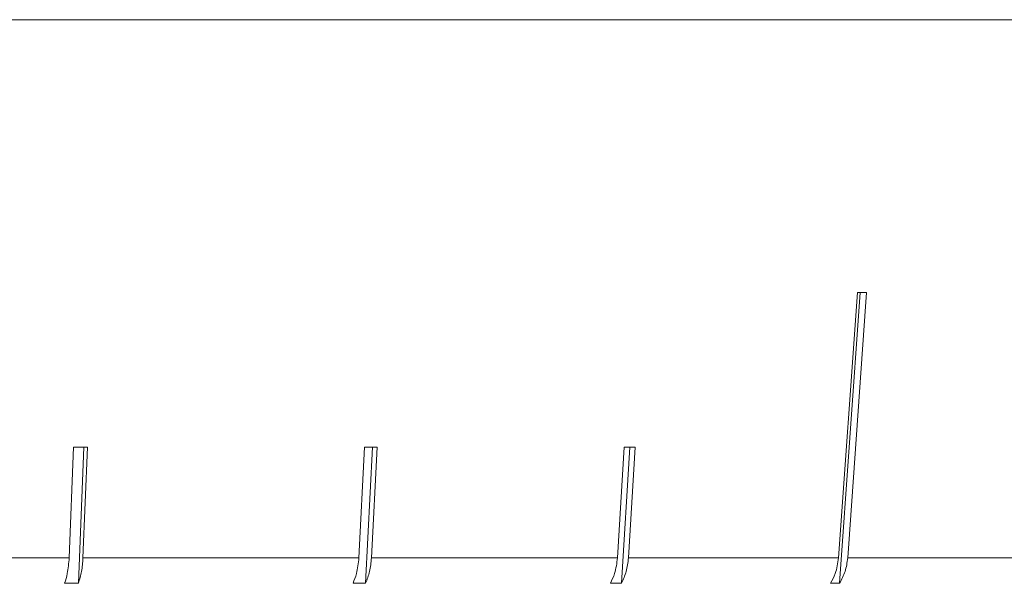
# Model space of a CAD drawing. Header units: inches. Extents: x -4.1 to 23, y -7 to 14.8.
# Tile 98 of 139: x 13.448 to 14.082, y 1.779 to 2.142. Entities that reach past the tile are written whole.
import ezdxf

# ---------------------------------------------------------------- set-up
doc = ezdxf.new("R2010")
doc.units = ezdxf.units.IN
doc.header["$MEASUREMENT"] = 0

msp = doc.modelspace()

# ---------------------------------------------------------------- linework, layer by layer
at = {"color": 7, "linetype": 'Continuous', "lineweight": 15}
for p, q in [((14.32005, 2.14238), (11.38405, 2.14238)), ((13.98774, 1.96662), (13.97564, 1.79568)), ((13.97631, 1.77931), (13.98956, 1.96662)), ((13.98152, 1.79568), (13.99362, 1.96662)), ((13.48259, 1.867), (13.47976, 1.79568)), ((13.48575, 1.77931), (13.48923, 1.867)), ((13.48867, 1.79568), (13.4915, 1.867)), ((13.67014, 1.867), (13.66648, 1.79568)), ((13.67078, 1.77931), (13.67529, 1.867)), ((13.67457, 1.79568), (13.67823, 1.867)), ((13.83755, 1.867), (13.83314, 1.79568)), ((13.83565, 1.77931), (13.84108, 1.867)), ((13.84021, 1.79568), (13.84462, 1.867)), ((13.2871, 1.79568), (13.47976, 1.79568)), ((13.48867, 1.79568), (13.66648, 1.79568)), ((13.67457, 1.79568), (13.83314, 1.79568)), ((13.84021, 1.79568), (13.97564, 1.79568)), ((13.98152, 1.79568), (14.09048, 1.79568)), ((13.48575, 1.77931), (13.47684, 1.77931)), ((13.67078, 1.77931), (13.66269, 1.77931)), ((13.83565, 1.77931), (13.82858, 1.77931)), ((13.97631, 1.77931), (13.97043, 1.77931))]:
    msp.add_line(p, q, dxfattribs=at)
for centre, major_axis, ratio, start_param, end_param in [((12.84327, 2.0907), (1.41826, -0.10065), 0.051167, 5.654986, 5.662037), ((12.84715, 1.99032), (1.40946, -0.05633), 0.077831, 5.183203, 5.190298), ((12.84571, 1.99032), (1.40947, -0.07285), 0.070593, 5.340823, 5.347917), ((12.84442, 1.99032), (1.40947, -0.08753), 0.061627, 5.498082, 5.505176)]:
    msp.add_ellipse(centre, major_axis=major_axis, ratio=ratio, start_param=start_param, end_param=end_param, dxfattribs=at)
for points, knots in [([(13.47976, 1.79568), (13.47948, 1.79221), (13.47901, 1.78629), (13.47747, 1.78136), (13.47684, 1.77931)], [0, 0, 0, 0, 0.585345, 1, 1, 1, 1]), ([(13.48575, 1.77931), (13.4865, 1.78179), (13.48801, 1.78678), (13.48845, 1.7927), (13.48867, 1.79568)], [0, 0, 0, 0, 0.4968541, 1, 1, 1, 1]), ([(13.66648, 1.79568), (13.66612, 1.79221), (13.66551, 1.78629), (13.66351, 1.78136), (13.66269, 1.77931)], [0, 0, 0, 0, 0.5853453, 1, 1, 1, 1]), ([(13.67078, 1.77931), (13.67175, 1.78179), (13.67371, 1.78678), (13.67428, 1.7927), (13.67457, 1.79568)], [0, 0, 0, 0, 0.496778, 1, 1, 1, 1]), ([(13.83314, 1.79568), (13.83271, 1.79221), (13.83197, 1.78629), (13.82957, 1.78136), (13.82858, 1.77931)], [0, 0, 0, 0, 0.585345, 1, 1, 1, 1]), ([(13.83565, 1.77931), (13.83682, 1.78179), (13.83918, 1.78677), (13.83986, 1.7927), (13.84021, 1.79568)], [0, 0, 0, 0, 0.496659, 1, 1, 1, 1]), ([(13.97564, 1.79568), (13.97515, 1.79221), (13.9743, 1.78629), (13.97156, 1.78136), (13.97043, 1.77931)], [0, 0, 0, 0, 0.585345, 1, 1, 1, 1]), ([(13.97631, 1.77931), (13.97765, 1.78179), (13.98034, 1.78678), (13.98112, 1.7927), (13.98152, 1.79568)], [0, 0, 0, 0, 0.4967779, 1, 1, 1, 1])]:
    msp.add_open_spline(points, degree=3, knots=knots, dxfattribs=at)

doc.saveas('drawing.dxf')
